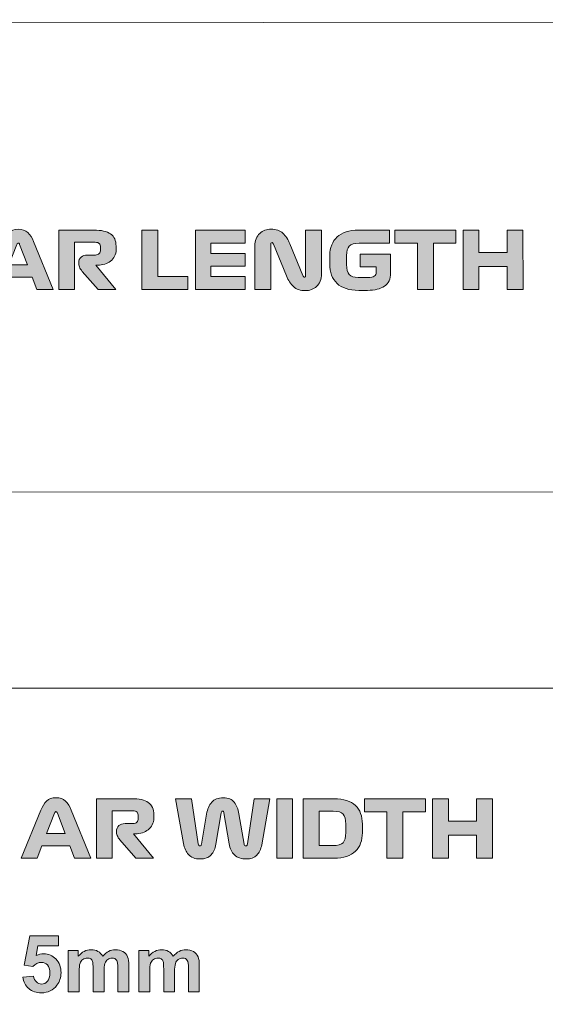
# Model space of a CAD drawing. Header units: millimetres. Extents: x 7 to 595, y -296 to -6.
# Tile 107 of 131: x 520 to 548, y -204 to -152. Entities that reach past the tile are written whole.
import ezdxf

# ---------------------------------------------------------------- set-up
doc = ezdxf.new("R2010")
doc.units = ezdxf.units.MM
doc.header["$MEASUREMENT"] = 0
doc.layers.add('Layer 1', color=7, linetype='Continuous', lineweight=0)

# ---------------------------------------------------------------- blocks, each defined once
blk = doc.blocks.new('Block_51')
at = {"layer": 'Layer 1', "true_color": 0x010101, "transparency": 33554687}
h = blk.add_hatch(color=18, dxfattribs=at)
edge = h.paths.add_edge_path()
edge.add_spline(control_points=[(520.2, -163.711), (520.2, -163.711), (519.782, -164.799), (519.782, -164.799), (519.782, -164.799), (520.764, -164.799), (520.764, -164.799), (520.764, -164.799), (520.353, -163.711), (520.353, -163.711), (520.344, -163.691), (520.335, -163.674), (520.325, -163.658), (520.315, -163.643), (520.299, -163.635), (520.277, -163.635), (520.257, -163.635), (520.241, -163.642), (520.23, -163.656), (520.219, -163.67), (520.209, -163.689), (520.2, -163.711)], knot_values=[0, 0, 0, 0, 1, 1, 1, 2, 2, 2, 3, 3, 3, 4, 4, 4, 5, 5, 5, 6, 6, 6, 7, 7, 7, 7], degree=3, periodic=0)
edge = h.paths.add_edge_path()
edge.add_spline(control_points=[(521.263, -166.12), (521.263, -166.12), (521.014, -165.455), (521.014, -165.455), (521.014, -165.455), (519.528, -165.455), (519.528, -165.455), (519.528, -165.455), (519.274, -166.12), (519.274, -166.12), (519.274, -166.12), (518.419, -166.12), (518.419, -166.12), (518.419, -166.12), (519.472, -163.559), (519.472, -163.559), (519.554, -163.358), (519.655, -163.198), (519.775, -163.076), (519.895, -162.955), (520.061, -162.894), (520.272, -162.894), (520.492, -162.894), (520.665, -162.954), (520.791, -163.074), (520.917, -163.194), (521.019, -163.353), (521.098, -163.55), (521.098, -163.55), (522.144, -166.12), (522.144, -166.12), (522.144, -166.12), (521.263, -166.12), (521.263, -166.12), (521.263, -166.12), (521.263, -166.12), (521.263, -166.12)], knot_values=[0, 0, 0, 0, 1, 1, 1, 2, 2, 2, 3, 3, 3, 4, 4, 4, 5, 5, 5, 6, 6, 6, 7, 7, 7, 8, 8, 8, 9, 9, 9, 10, 10, 10, 11, 11, 11, 12, 12, 12, 12], degree=3, periodic=0)
h = blk.add_hatch(color=18, dxfattribs=at)
edge = h.paths.add_edge_path()
edge.add_spline(control_points=[(532.905, -166.118), (532.905, -166.118), (532.905, -163.79), (532.905, -163.79), (532.905, -163.646), (532.929, -163.518), (532.976, -163.405), (533.024, -163.292), (533.087, -163.198), (533.165, -163.123), (533.242, -163.048), (533.334, -162.991), (533.44, -162.952), (533.546, -162.912), (533.655, -162.892), (533.768, -162.892), (534.039, -162.892), (534.251, -162.965), (534.405, -163.11), (534.559, -163.256), (534.684, -163.447), (534.78, -163.684), (534.78, -163.684), (535.47, -165.369), (535.47, -165.369), (535.479, -165.388), (535.488, -165.407), (535.498, -165.426), (535.507, -165.444), (535.524, -165.453), (535.546, -165.453), (535.575, -165.453), (535.594, -165.446), (535.604, -165.43), (535.613, -165.415), (535.618, -165.393), (535.618, -165.364), (535.618, -165.364), (535.618, -162.943), (535.618, -162.943), (535.618, -162.943), (536.465, -162.943), (536.465, -162.943), (536.465, -162.943), (536.465, -165.275), (536.465, -165.275), (536.465, -165.425), (536.441, -165.556), (536.393, -165.669), (536.345, -165.782), (536.282, -165.876), (536.205, -165.951), (536.127, -166.025), (536.035, -166.081), (535.93, -166.118), (535.824, -166.155), (535.714, -166.173), (535.601, -166.173), (535.33, -166.173), (535.12, -166.102), (534.969, -165.961), (534.818, -165.82), (534.691, -165.627), (534.59, -165.381), (534.59, -165.381), (533.899, -163.697), (533.899, -163.697), (533.891, -163.677), (533.882, -163.658), (533.872, -163.64), (533.862, -163.621), (533.846, -163.612), (533.823, -163.612), (533.795, -163.612), (533.776, -163.62), (533.766, -163.635), (533.756, -163.651), (533.751, -163.673), (533.751, -163.701), (533.751, -163.701), (533.751, -166.118), (533.751, -166.118), (533.751, -166.118), (532.905, -166.118), (532.905, -166.118)], knot_values=[0, 0, 0, 0, 1, 1, 1, 2, 2, 2, 3, 3, 3, 4, 4, 4, 5, 5, 5, 6, 6, 6, 7, 7, 7, 8, 8, 8, 9, 9, 9, 10, 10, 10, 11, 11, 11, 12, 12, 12, 13, 13, 13, 14, 14, 14, 15, 15, 15, 16, 16, 16, 17, 17, 17, 18, 18, 18, 19, 19, 19, 20, 20, 20, 21, 21, 21, 22, 22, 22, 23, 23, 23, 24, 24, 24, 25, 25, 25, 26, 26, 26, 27, 27, 27, 28, 28, 28, 28], degree=3, periodic=0)
h = blk.add_hatch(color=18, dxfattribs=at)
edge = h.paths.add_edge_path()
edge.add_spline(control_points=[(525.488, -166.119), (525.488, -166.119), (524.54, -166.119), (524.54, -166.119), (524.54, -166.119), (523.697, -165.15), (523.697, -165.15), (523.627, -165.068), (523.577, -164.988), (523.549, -164.909), (523.521, -164.83), (523.507, -164.759), (523.507, -164.697), (523.507, -164.559), (523.549, -164.454), (523.634, -164.382), (523.718, -164.31), (523.833, -164.274), (523.977, -164.274), (523.977, -164.274), (524.396, -164.274), (524.396, -164.274), (524.489, -164.274), (524.558, -164.248), (524.603, -164.195), (524.648, -164.143), (524.671, -164.077), (524.671, -163.998), (524.671, -163.998), (524.671, -163.859), (524.671, -163.859), (524.671, -163.774), (524.649, -163.709), (524.605, -163.664), (524.561, -163.619), (524.489, -163.596), (524.387, -163.596), (524.387, -163.596), (523.286, -163.596), (523.286, -163.596), (523.286, -163.596), (523.287, -166.119), (523.287, -166.119), (523.287, -166.119), (522.44, -166.12), (522.44, -166.12), (522.44, -166.12), (522.44, -162.945), (522.44, -162.945), (522.44, -162.945), (524.302, -162.944), (524.302, -162.944), (524.712, -162.944), (525.014, -163.012), (525.208, -163.147), (525.403, -163.283), (525.5, -163.502), (525.5, -163.804), (525.5, -163.804), (525.501, -163.986), (525.501, -163.986), (525.501, -164.118), (525.474, -164.236), (525.42, -164.339), (525.367, -164.442), (525.295, -164.529), (525.206, -164.599), (525.118, -164.67), (525.013, -164.724), (524.893, -164.762), (524.773, -164.801), (524.647, -164.82), (524.514, -164.82), (524.514, -164.82), (524.413, -164.82), (524.413, -164.82), (524.413, -164.82), (525.488, -166.119), (525.488, -166.119)], knot_values=[0, 0, 0, 0, 1, 1, 1, 2, 2, 2, 3, 3, 3, 4, 4, 4, 5, 5, 5, 6, 6, 6, 7, 7, 7, 8, 8, 8, 9, 9, 9, 10, 10, 10, 11, 11, 11, 12, 12, 12, 13, 13, 13, 14, 14, 14, 15, 15, 15, 16, 16, 16, 17, 17, 17, 18, 18, 18, 19, 19, 19, 20, 20, 20, 21, 21, 21, 22, 22, 22, 23, 23, 23, 24, 24, 24, 25, 25, 25, 26, 26, 26, 26], degree=3, periodic=0)
for points in [[(526.877, -166.119), (526.876, -162.944), (527.723, -162.944), (527.723, -165.42), (529.336, -165.42), (529.336, -166.119)], [(529.738, -166.119), (529.738, -162.944), (532.388, -162.943), (532.388, -163.642), (530.564, -163.642), (530.564, -164.192), (532.388, -164.192), (532.388, -164.87), (530.564, -164.87), (530.564, -165.42), (532.388, -165.42), (532.388, -166.118)], [(541.587, -166.117), (541.587, -163.641), (540.38, -163.641), (540.38, -162.942), (543.64, -162.942), (543.64, -163.64), (542.434, -163.641), (542.434, -166.117)], [(544.021, -166.117), (544.021, -162.942), (544.868, -162.942), (544.868, -164.144), (546.371, -164.144), (546.371, -162.942), (547.217, -162.941), (547.218, -166.116), (546.371, -166.117), (546.371, -164.885), (544.868, -164.885), (544.868, -166.117)]]:
    blk.add_hatch(color=18, dxfattribs=at).paths.add_polyline_path(points)
h = blk.add_hatch(color=18, dxfattribs=at)
edge = h.paths.add_edge_path()
edge.add_spline(control_points=[(540.088, -162.942), (540.088, -162.942), (540.088, -163.641), (540.088, -163.641), (540.088, -163.641), (538.48, -163.641), (538.48, -163.641), (538.217, -163.641), (538.038, -163.693), (537.942, -163.796), (537.846, -163.899), (537.798, -164.069), (537.798, -164.306), (537.798, -164.306), (537.798, -164.784), (537.798, -164.784), (537.798, -165.035), (537.846, -165.213), (537.94, -165.318), (538.035, -165.422), (538.196, -165.474), (538.425, -165.474), (538.425, -165.474), (538.941, -165.474), (538.941, -165.474), (539.1, -165.474), (539.213, -165.451), (539.282, -165.404), (539.351, -165.358), (539.386, -165.283), (539.386, -165.182), (539.386, -165.182), (539.386, -164.902), (539.386, -164.902), (539.386, -164.902), (538.531, -164.903), (538.531, -164.903), (538.531, -164.903), (538.531, -164.234), (538.531, -164.234), (538.531, -164.234), (540.148, -164.234), (540.148, -164.234), (540.148, -164.234), (540.148, -165.237), (540.148, -165.237), (540.148, -165.553), (540.041, -165.786), (539.828, -165.935), (539.615, -166.085), (539.31, -166.16), (538.912, -166.16), (538.912, -166.16), (538.45, -166.16), (538.45, -166.16), (537.934, -166.16), (537.548, -166.036), (537.293, -165.788), (537.037, -165.539), (536.909, -165.193), (536.909, -164.75), (536.909, -164.75), (536.909, -164.297), (536.909, -164.297), (536.909, -164.091), (536.942, -163.904), (537.007, -163.737), (537.071, -163.569), (537.167, -163.426), (537.294, -163.309), (537.421, -163.192), (537.581, -163.101), (537.773, -163.038), (537.965, -162.974), (538.186, -162.943), (538.437, -162.943), (538.437, -162.943), (540.088, -162.942), (540.088, -162.942)], knot_values=[0, 0, 0, 0, 1, 1, 1, 2, 2, 2, 3, 3, 3, 4, 4, 4, 5, 5, 5, 6, 6, 6, 7, 7, 7, 8, 8, 8, 9, 9, 9, 10, 10, 10, 11, 11, 11, 12, 12, 12, 13, 13, 13, 14, 14, 14, 15, 15, 15, 16, 16, 16, 17, 17, 17, 18, 18, 18, 19, 19, 19, 20, 20, 20, 21, 21, 21, 22, 22, 22, 23, 23, 23, 24, 24, 24, 25, 25, 25, 26, 26, 26, 26], degree=3, periodic=0)
at = {"layer": 'Layer 1'}
for points in [[(526.877, -166.119), (526.876, -162.944), (527.723, -162.944), (527.723, -165.42), (529.336, -165.42), (529.336, -166.119)], [(529.738, -166.119), (529.738, -162.944), (532.388, -162.943), (532.388, -163.642), (530.564, -163.642), (530.564, -164.192), (532.388, -164.192), (532.388, -164.87), (530.564, -164.87), (530.564, -165.42), (532.388, -165.42), (532.388, -166.118)], [(541.587, -166.117), (541.587, -163.641), (540.38, -163.641), (540.38, -162.942), (543.64, -162.942), (543.64, -163.64), (542.434, -163.641), (542.434, -166.117)], [(544.021, -166.117), (544.021, -162.942), (544.868, -162.942), (544.868, -164.144), (546.371, -164.144), (546.371, -162.942), (547.217, -162.941), (547.218, -166.116), (546.371, -166.117), (546.371, -164.885), (544.868, -164.885), (544.868, -166.117)]]:
    blk.add_lwpolyline(points, close=True, dxfattribs=at)
at = {"layer": 'Layer 1', "color": 240, "lineweight": 0, "true_color": 0xed2224}
for points in [[(409.736, -151.711), (409.736, -151.711), (579.745, -151.911), (579.745, -151.911)], [(579.749, -176.911), (579.749, -176.911), (369.749, -176.938), (369.749, -176.938)]]:
    blk.add_open_spline(points, degree=3, dxfattribs=at)
at = {"layer": 'Layer 1'}
for points, knots in [([(521.263, -166.12), (521.263, -166.12), (521.014, -165.455), (521.014, -165.455), (521.014, -165.455), (519.528, -165.455), (519.528, -165.455), (519.528, -165.455), (519.274, -166.12), (519.274, -166.12), (519.274, -166.12), (518.419, -166.12), (518.419, -166.12), (518.419, -166.12), (519.472, -163.559), (519.472, -163.559), (519.554, -163.358), (519.655, -163.198), (519.775, -163.076), (519.895, -162.955), (520.061, -162.894), (520.272, -162.894), (520.492, -162.894), (520.665, -162.954), (520.791, -163.074), (520.917, -163.194), (521.019, -163.353), (521.098, -163.55), (521.098, -163.55), (522.144, -166.12), (522.144, -166.12), (522.144, -166.12), (521.263, -166.12), (521.263, -166.12), (521.263, -166.12), (521.263, -166.12), (521.263, -166.12)], [0, 0, 0, 0, 1, 1, 1, 2, 2, 2, 3, 3, 3, 4, 4, 4, 5, 5, 5, 6, 6, 6, 7, 7, 7, 8, 8, 8, 9, 9, 9, 10, 10, 10, 11, 11, 11, 12, 12, 12, 12]), ([(532.905, -166.118), (532.905, -166.118), (532.905, -163.79), (532.905, -163.79), (532.905, -163.646), (532.929, -163.518), (532.976, -163.405), (533.024, -163.292), (533.087, -163.198), (533.165, -163.123), (533.242, -163.048), (533.334, -162.991), (533.44, -162.952), (533.546, -162.912), (533.655, -162.892), (533.768, -162.892), (534.039, -162.892), (534.251, -162.965), (534.405, -163.11), (534.559, -163.256), (534.684, -163.447), (534.78, -163.684), (534.78, -163.684), (535.47, -165.369), (535.47, -165.369), (535.479, -165.388), (535.488, -165.407), (535.498, -165.426), (535.507, -165.444), (535.524, -165.453), (535.546, -165.453), (535.575, -165.453), (535.594, -165.446), (535.604, -165.43), (535.613, -165.415), (535.618, -165.393), (535.618, -165.364), (535.618, -165.364), (535.618, -162.943), (535.618, -162.943), (535.618, -162.943), (536.465, -162.943), (536.465, -162.943), (536.465, -162.943), (536.465, -165.275), (536.465, -165.275), (536.465, -165.425), (536.441, -165.556), (536.393, -165.669), (536.345, -165.782), (536.282, -165.876), (536.205, -165.951), (536.127, -166.025), (536.035, -166.081), (535.93, -166.118), (535.824, -166.155), (535.714, -166.173), (535.601, -166.173), (535.33, -166.173), (535.12, -166.102), (534.969, -165.961), (534.818, -165.82), (534.691, -165.627), (534.59, -165.381), (534.59, -165.381), (533.899, -163.697), (533.899, -163.697), (533.891, -163.677), (533.882, -163.658), (533.872, -163.64), (533.862, -163.621), (533.846, -163.612), (533.823, -163.612), (533.795, -163.612), (533.776, -163.62), (533.766, -163.635), (533.756, -163.651), (533.751, -163.673), (533.751, -163.701), (533.751, -163.701), (533.751, -166.118), (533.751, -166.118), (533.751, -166.118), (532.905, -166.118), (532.905, -166.118)], [0, 0, 0, 0, 1, 1, 1, 2, 2, 2, 3, 3, 3, 4, 4, 4, 5, 5, 5, 6, 6, 6, 7, 7, 7, 8, 8, 8, 9, 9, 9, 10, 10, 10, 11, 11, 11, 12, 12, 12, 13, 13, 13, 14, 14, 14, 15, 15, 15, 16, 16, 16, 17, 17, 17, 18, 18, 18, 19, 19, 19, 20, 20, 20, 21, 21, 21, 22, 22, 22, 23, 23, 23, 24, 24, 24, 25, 25, 25, 26, 26, 26, 27, 27, 27, 28, 28, 28, 28]), ([(525.488, -166.119), (525.488, -166.119), (524.54, -166.119), (524.54, -166.119), (524.54, -166.119), (523.697, -165.15), (523.697, -165.15), (523.627, -165.068), (523.577, -164.988), (523.549, -164.909), (523.521, -164.83), (523.507, -164.759), (523.507, -164.697), (523.507, -164.559), (523.549, -164.454), (523.634, -164.382), (523.718, -164.31), (523.833, -164.274), (523.977, -164.274), (523.977, -164.274), (524.396, -164.274), (524.396, -164.274), (524.489, -164.274), (524.558, -164.248), (524.603, -164.195), (524.648, -164.143), (524.671, -164.077), (524.671, -163.998), (524.671, -163.998), (524.671, -163.859), (524.671, -163.859), (524.671, -163.774), (524.649, -163.709), (524.605, -163.664), (524.561, -163.619), (524.489, -163.596), (524.387, -163.596), (524.387, -163.596), (523.286, -163.596), (523.286, -163.596), (523.286, -163.596), (523.287, -166.119), (523.287, -166.119), (523.287, -166.119), (522.44, -166.12), (522.44, -166.12), (522.44, -166.12), (522.44, -162.945), (522.44, -162.945), (522.44, -162.945), (524.302, -162.944), (524.302, -162.944), (524.712, -162.944), (525.014, -163.012), (525.208, -163.147), (525.403, -163.283), (525.5, -163.502), (525.5, -163.804), (525.5, -163.804), (525.501, -163.986), (525.501, -163.986), (525.501, -164.118), (525.474, -164.236), (525.42, -164.339), (525.367, -164.442), (525.295, -164.529), (525.206, -164.599), (525.118, -164.67), (525.013, -164.724), (524.893, -164.762), (524.773, -164.801), (524.647, -164.82), (524.514, -164.82), (524.514, -164.82), (524.413, -164.82), (524.413, -164.82), (524.413, -164.82), (525.488, -166.119), (525.488, -166.119)], [0, 0, 0, 0, 1, 1, 1, 2, 2, 2, 3, 3, 3, 4, 4, 4, 5, 5, 5, 6, 6, 6, 7, 7, 7, 8, 8, 8, 9, 9, 9, 10, 10, 10, 11, 11, 11, 12, 12, 12, 13, 13, 13, 14, 14, 14, 15, 15, 15, 16, 16, 16, 17, 17, 17, 18, 18, 18, 19, 19, 19, 20, 20, 20, 21, 21, 21, 22, 22, 22, 23, 23, 23, 24, 24, 24, 25, 25, 25, 26, 26, 26, 26]), ([(540.088, -162.942), (540.088, -162.942), (540.088, -163.641), (540.088, -163.641), (540.088, -163.641), (538.48, -163.641), (538.48, -163.641), (538.217, -163.641), (538.038, -163.693), (537.942, -163.796), (537.846, -163.899), (537.798, -164.069), (537.798, -164.306), (537.798, -164.306), (537.798, -164.784), (537.798, -164.784), (537.798, -165.035), (537.846, -165.213), (537.94, -165.318), (538.035, -165.422), (538.196, -165.474), (538.425, -165.474), (538.425, -165.474), (538.941, -165.474), (538.941, -165.474), (539.1, -165.474), (539.213, -165.451), (539.282, -165.404), (539.351, -165.358), (539.386, -165.283), (539.386, -165.182), (539.386, -165.182), (539.386, -164.902), (539.386, -164.902), (539.386, -164.902), (538.531, -164.903), (538.531, -164.903), (538.531, -164.903), (538.531, -164.234), (538.531, -164.234), (538.531, -164.234), (540.148, -164.234), (540.148, -164.234), (540.148, -164.234), (540.148, -165.237), (540.148, -165.237), (540.148, -165.553), (540.041, -165.786), (539.828, -165.935), (539.615, -166.085), (539.31, -166.16), (538.912, -166.16), (538.912, -166.16), (538.45, -166.16), (538.45, -166.16), (537.934, -166.16), (537.548, -166.036), (537.293, -165.788), (537.037, -165.539), (536.909, -165.193), (536.909, -164.75), (536.909, -164.75), (536.909, -164.297), (536.909, -164.297), (536.909, -164.091), (536.942, -163.904), (537.007, -163.737), (537.071, -163.569), (537.167, -163.426), (537.294, -163.309), (537.421, -163.192), (537.581, -163.101), (537.773, -163.038), (537.965, -162.974), (538.186, -162.943), (538.437, -162.943), (538.437, -162.943), (540.088, -162.942), (540.088, -162.942)], [0, 0, 0, 0, 1, 1, 1, 2, 2, 2, 3, 3, 3, 4, 4, 4, 5, 5, 5, 6, 6, 6, 7, 7, 7, 8, 8, 8, 9, 9, 9, 10, 10, 10, 11, 11, 11, 12, 12, 12, 13, 13, 13, 14, 14, 14, 15, 15, 15, 16, 16, 16, 17, 17, 17, 18, 18, 18, 19, 19, 19, 20, 20, 20, 21, 21, 21, 22, 22, 22, 23, 23, 23, 24, 24, 24, 25, 25, 25, 26, 26, 26, 26]), ([(520.2, -163.711), (520.2, -163.711), (519.782, -164.799), (519.782, -164.799), (519.782, -164.799), (520.764, -164.799), (520.764, -164.799), (520.764, -164.799), (520.353, -163.711), (520.353, -163.711), (520.344, -163.691), (520.335, -163.674), (520.325, -163.658), (520.315, -163.643), (520.299, -163.635), (520.277, -163.635), (520.257, -163.635), (520.241, -163.642), (520.23, -163.656), (520.219, -163.67), (520.209, -163.689), (520.2, -163.711)], [0, 0, 0, 0, 1, 1, 1, 2, 2, 2, 3, 3, 3, 4, 4, 4, 5, 5, 5, 6, 6, 6, 7, 7, 7, 7])]:
    blk.add_open_spline(points, degree=3, knots=knots, dxfattribs=at)
blk = doc.blocks.new('Block_54')
at = {"layer": 'Layer 1', "color": 240, "lineweight": 0, "true_color": 0xed2224}
blk.add_open_spline([(466.685, -272.392), (466.685, -272.392), (446.685, -272.392), (446.685, -272.392), (446.685, -272.392), (446.685, -197.392), (446.685, -197.392), (446.685, -191.892), (451.185, -187.392), (456.685, -187.392), (456.685, -187.392), (561.685, -187.392), (561.685, -187.392), (567.185, -187.392), (571.685, -191.892), (571.685, -197.392), (571.685, -197.392), (571.685, -272.392), (571.685, -272.392), (571.685, -272.392), (551.685, -272.392), (551.685, -272.392)], degree=3, knots=[0, 0, 0, 0, 1, 1, 1, 2, 2, 2, 3, 3, 3, 4, 4, 4, 5, 5, 5, 6, 6, 6, 7, 7, 7, 7], dxfattribs=at)
blk = doc.blocks.new('Block_53')
at = {"layer": 'Layer 1', "true_color": 0x010101, "transparency": 33554687}
h = blk.add_hatch(color=18, dxfattribs=at)
edge = h.paths.add_edge_path()
edge.add_spline(control_points=[(522.212, -194.061), (522.212, -194.061), (521.793, -195.149), (521.793, -195.149), (521.793, -195.149), (522.775, -195.149), (522.775, -195.149), (522.775, -195.149), (522.365, -194.061), (522.365, -194.061), (522.356, -194.041), (522.347, -194.024), (522.337, -194.008), (522.327, -193.993), (522.311, -193.985), (522.289, -193.985), (522.269, -193.985), (522.253, -193.992), (522.242, -194.006), (522.231, -194.02), (522.221, -194.038), (522.212, -194.061)], knot_values=[0, 0, 0, 0, 1, 1, 1, 2, 2, 2, 3, 3, 3, 4, 4, 4, 5, 5, 5, 6, 6, 6, 7, 7, 7, 7], degree=3, periodic=0)
edge = h.paths.add_edge_path()
edge.add_spline(control_points=[(523.275, -196.47), (523.275, -196.47), (523.025, -195.805), (523.025, -195.805), (523.025, -195.805), (521.539, -195.805), (521.539, -195.805), (521.539, -195.805), (521.285, -196.47), (521.285, -196.47), (521.285, -196.47), (520.43, -196.47), (520.43, -196.47), (520.43, -196.47), (521.484, -193.909), (521.484, -193.909), (521.566, -193.708), (521.667, -193.547), (521.787, -193.426), (521.907, -193.305), (522.073, -193.244), (522.284, -193.244), (522.505, -193.244), (522.677, -193.304), (522.803, -193.424), (522.929, -193.544), (523.031, -193.703), (523.11, -193.9), (523.11, -193.9), (524.156, -196.47), (524.156, -196.47), (524.156, -196.47), (523.275, -196.47), (523.275, -196.47), (523.275, -196.47), (523.275, -196.47), (523.275, -196.47)], knot_values=[0, 0, 0, 0, 1, 1, 1, 2, 2, 2, 3, 3, 3, 4, 4, 4, 5, 5, 5, 6, 6, 6, 7, 7, 7, 8, 8, 8, 9, 9, 9, 10, 10, 10, 11, 11, 11, 12, 12, 12, 12], degree=3, periodic=0)
h = blk.add_hatch(color=18, dxfattribs=at)
edge = h.paths.add_edge_path()
edge.add_spline(control_points=[(527.5, -196.47), (527.5, -196.47), (526.552, -196.47), (526.552, -196.47), (526.552, -196.47), (525.709, -195.5), (525.709, -195.5), (525.639, -195.418), (525.589, -195.338), (525.561, -195.259), (525.533, -195.18), (525.519, -195.109), (525.519, -195.047), (525.519, -194.909), (525.561, -194.804), (525.646, -194.732), (525.73, -194.66), (525.845, -194.624), (525.989, -194.624), (525.989, -194.624), (526.408, -194.624), (526.408, -194.624), (526.501, -194.624), (526.57, -194.598), (526.615, -194.546), (526.66, -194.494), (526.683, -194.428), (526.683, -194.349), (526.683, -194.349), (526.683, -194.209), (526.683, -194.209), (526.683, -194.125), (526.661, -194.06), (526.617, -194.014), (526.573, -193.969), (526.501, -193.947), (526.399, -193.947), (526.399, -193.947), (525.298, -193.947), (525.298, -193.947), (525.298, -193.947), (525.298, -196.47), (525.298, -196.47), (525.298, -196.47), (524.452, -196.47), (524.452, -196.47), (524.452, -196.47), (524.452, -193.295), (524.452, -193.295), (524.452, -193.295), (526.314, -193.295), (526.314, -193.295), (526.724, -193.295), (527.026, -193.363), (527.22, -193.498), (527.415, -193.633), (527.512, -193.852), (527.512, -194.154), (527.512, -194.154), (527.512, -194.336), (527.512, -194.336), (527.512, -194.469), (527.486, -194.587), (527.432, -194.69), (527.378, -194.793), (527.307, -194.879), (527.218, -194.95), (527.129, -195.021), (527.025, -195.075), (526.905, -195.113), (526.785, -195.151), (526.659, -195.17), (526.526, -195.17), (526.526, -195.17), (526.425, -195.17), (526.425, -195.17), (526.425, -195.17), (527.5, -196.47), (527.5, -196.47)], knot_values=[0, 0, 0, 0, 1, 1, 1, 2, 2, 2, 3, 3, 3, 4, 4, 4, 5, 5, 5, 6, 6, 6, 7, 7, 7, 8, 8, 8, 9, 9, 9, 10, 10, 10, 11, 11, 11, 12, 12, 12, 13, 13, 13, 14, 14, 14, 15, 15, 15, 16, 16, 16, 17, 17, 17, 18, 18, 18, 19, 19, 19, 20, 20, 20, 21, 21, 21, 22, 22, 22, 23, 23, 23, 24, 24, 24, 25, 25, 25, 26, 26, 26, 26], degree=3, periodic=0)
h = blk.add_hatch(color=18, dxfattribs=at)
edge = h.paths.add_edge_path()
edge.add_spline(control_points=[(529.523, -193.295), (529.523, -193.295), (529.887, -195.712), (529.887, -195.712), (529.89, -195.74), (529.899, -195.764), (529.913, -195.784), (529.927, -195.804), (529.948, -195.814), (529.976, -195.814), (530.002, -195.814), (530.021, -195.804), (530.033, -195.786), (530.046, -195.768), (530.054, -195.746), (530.057, -195.72), (530.057, -195.72), (530.328, -194.116), (530.328, -194.116), (530.373, -193.854), (530.465, -193.643), (530.605, -193.483), (530.745, -193.324), (530.949, -193.244), (531.217, -193.244), (531.488, -193.244), (531.684, -193.324), (531.807, -193.485), (531.93, -193.646), (532.014, -193.855), (532.059, -194.112), (532.059, -194.112), (532.33, -195.716), (532.33, -195.716), (532.336, -195.747), (532.346, -195.771), (532.36, -195.788), (532.374, -195.805), (532.392, -195.814), (532.415, -195.814), (532.451, -195.814), (532.476, -195.804), (532.489, -195.784), (532.501, -195.764), (532.509, -195.739), (532.512, -195.708), (532.512, -195.708), (532.868, -193.295), (532.868, -193.295), (532.868, -193.295), (533.714, -193.295), (533.714, -193.295), (533.714, -193.295), (533.274, -195.75), (533.274, -195.75), (533.229, -195.998), (533.141, -196.188), (533.009, -196.317), (532.878, -196.447), (532.691, -196.512), (532.449, -196.512), (532.178, -196.512), (531.967, -196.44), (531.818, -196.296), (531.668, -196.152), (531.574, -195.958), (531.534, -195.712), (531.534, -195.712), (531.259, -194.044), (531.259, -194.044), (531.256, -194.019), (531.249, -193.999), (531.238, -193.985), (531.227, -193.971), (531.21, -193.964), (531.187, -193.964), (531.164, -193.964), (531.147, -193.971), (531.136, -193.985), (531.125, -193.999), (531.118, -194.019), (531.115, -194.044), (531.115, -194.044), (530.831, -195.72), (530.831, -195.72), (530.789, -195.966), (530.701, -196.159), (530.567, -196.3), (530.433, -196.442), (530.237, -196.512), (529.981, -196.512), (529.71, -196.512), (529.506, -196.435), (529.369, -196.281), (529.232, -196.128), (529.142, -195.932), (529.1, -195.695), (529.1, -195.695), (528.677, -193.295), (528.677, -193.295), (528.677, -193.295), (529.523, -193.295), (529.523, -193.295)], knot_values=[0, 0, 0, 0, 1, 1, 1, 2, 2, 2, 3, 3, 3, 4, 4, 4, 5, 5, 5, 6, 6, 6, 7, 7, 7, 8, 8, 8, 9, 9, 9, 10, 10, 10, 11, 11, 11, 12, 12, 12, 13, 13, 13, 14, 14, 14, 15, 15, 15, 16, 16, 16, 17, 17, 17, 18, 18, 18, 19, 19, 19, 20, 20, 20, 21, 21, 21, 22, 22, 22, 23, 23, 23, 24, 24, 24, 25, 25, 25, 26, 26, 26, 27, 27, 27, 28, 28, 28, 29, 29, 29, 30, 30, 30, 31, 31, 31, 32, 32, 32, 33, 33, 33, 34, 34, 34, 34], degree=3, periodic=0)
for points in [[(534.074, -196.47), (534.074, -193.295), (534.921, -193.295), (534.921, -196.47)], [(539.958, -196.47), (539.958, -193.993), (538.752, -193.993), (538.752, -193.295), (542.012, -193.295), (542.012, -193.993), (540.805, -193.993), (540.805, -196.47)], [(542.393, -196.47), (542.393, -193.295), (543.239, -193.295), (543.239, -194.497), (544.742, -194.497), (544.742, -193.295), (545.589, -193.295), (545.589, -196.47), (544.742, -196.47), (544.742, -195.238), (543.239, -195.238), (543.239, -196.47)]]:
    blk.add_hatch(color=18, dxfattribs=at).paths.add_polyline_path(points)
h = blk.add_hatch(color=18, dxfattribs=at)
edge = h.paths.add_edge_path()
edge.add_spline(control_points=[(537.084, -193.964), (537.084, -193.964), (536.339, -193.964), (536.339, -193.964), (536.339, -193.964), (536.339, -195.801), (536.339, -195.801), (536.339, -195.801), (537.063, -195.801), (537.063, -195.801), (537.342, -195.801), (537.528, -195.749), (537.619, -195.644), (537.711, -195.54), (537.757, -195.361), (537.757, -195.107), (537.757, -195.107), (537.757, -194.654), (537.757, -194.654), (537.757, -194.4), (537.712, -194.221), (537.622, -194.118), (537.531, -194.015), (537.352, -193.964), (537.084, -193.964)], knot_values=[0, 0, 0, 0, 1, 1, 1, 2, 2, 2, 3, 3, 3, 4, 4, 4, 5, 5, 5, 6, 6, 6, 7, 7, 7, 8, 8, 8, 8], degree=3, periodic=0)
edge = h.paths.add_edge_path()
edge.add_spline(control_points=[(537.139, -193.295), (537.39, -193.295), (537.611, -193.327), (537.801, -193.39), (537.992, -193.454), (538.149, -193.544), (538.273, -193.661), (538.398, -193.778), (538.491, -193.921), (538.553, -194.089), (538.615, -194.256), (538.646, -194.443), (538.646, -194.649), (538.646, -194.649), (538.646, -195.115), (538.646, -195.115), (538.646, -195.321), (538.615, -195.508), (538.553, -195.676), (538.491, -195.844), (538.398, -195.986), (538.273, -196.104), (538.149, -196.221), (537.992, -196.311), (537.801, -196.375), (537.611, -196.438), (537.39, -196.47), (537.139, -196.47), (537.139, -196.47), (535.492, -196.47), (535.492, -196.47), (535.492, -196.47), (535.492, -193.295), (535.492, -193.295), (535.492, -193.295), (537.139, -193.295), (537.139, -193.295), (537.139, -193.295), (537.139, -193.295), (537.139, -193.295)], knot_values=[0, 0, 0, 0, 1, 1, 1, 2, 2, 2, 3, 3, 3, 4, 4, 4, 5, 5, 5, 6, 6, 6, 7, 7, 7, 8, 8, 8, 9, 9, 9, 10, 10, 10, 11, 11, 11, 12, 12, 12, 13, 13, 13, 13], degree=3, periodic=0)
h = blk.add_hatch(color=18, dxfattribs=at)
edge = h.paths.add_edge_path()
edge.add_spline(control_points=[(520.52, -202.824), (520.52, -202.824), (521.1, -202.764), (521.1, -202.764), (521.117, -202.895), (521.166, -203), (521.247, -203.077), (521.329, -203.154), (521.423, -203.192), (521.529, -203.192), (521.651, -203.192), (521.754, -203.142), (521.837, -203.043), (521.921, -202.943), (521.964, -202.794), (521.964, -202.594), (521.964, -202.406), (521.922, -202.266), (521.838, -202.172), (521.755, -202.078), (521.646, -202.032), (521.512, -202.032), (521.345, -202.032), (521.195, -202.105), (521.062, -202.252), (521.062, -202.252), (520.592, -202.184), (520.592, -202.184), (520.592, -202.184), (520.889, -200.609), (520.889, -200.609), (520.889, -200.609), (522.425, -200.609), (522.425, -200.609), (522.425, -200.609), (522.425, -201.151), (522.425, -201.151), (522.425, -201.151), (521.329, -201.151), (521.329, -201.151), (521.329, -201.151), (521.238, -201.667), (521.238, -201.667), (521.367, -201.603), (521.5, -201.57), (521.635, -201.57), (521.893, -201.57), (522.112, -201.664), (522.291, -201.853), (522.471, -202.04), (522.561, -202.284), (522.561, -202.585), (522.561, -202.835), (522.488, -203.058), (522.343, -203.255), (522.146, -203.523), (521.872, -203.657), (521.522, -203.657), (521.242, -203.657), (521.013, -203.582), (520.837, -203.432), (520.66, -203.281), (520.555, -203.079), (520.52, -202.824)], knot_values=[0, 0, 0, 0, 1, 1, 1, 2, 2, 2, 3, 3, 3, 4, 4, 4, 5, 5, 5, 6, 6, 6, 7, 7, 7, 8, 8, 8, 9, 9, 9, 10, 10, 10, 11, 11, 11, 12, 12, 12, 13, 13, 13, 14, 14, 14, 15, 15, 15, 16, 16, 16, 17, 17, 17, 18, 18, 18, 19, 19, 19, 20, 20, 20, 21, 21, 21, 21], degree=3, periodic=0)
h = blk.add_hatch(color=18, dxfattribs=at)
edge = h.paths.add_edge_path()
edge.add_spline(control_points=[(522.951, -201.405), (522.951, -201.405), (523.484, -201.405), (523.484, -201.405), (523.484, -201.405), (523.484, -201.705), (523.484, -201.705), (523.675, -201.474), (523.903, -201.359), (524.168, -201.359), (524.308, -201.359), (524.43, -201.388), (524.533, -201.445), (524.637, -201.503), (524.722, -201.591), (524.787, -201.708), (524.884, -201.591), (524.988, -201.503), (525.1, -201.445), (525.211, -201.388), (525.331, -201.359), (525.458, -201.359), (525.618, -201.359), (525.755, -201.391), (525.867, -201.457), (525.978, -201.522), (526.062, -201.618), (526.117, -201.745), (526.157, -201.838), (526.177, -201.99), (526.177, -202.2), (526.177, -202.2), (526.177, -203.602), (526.177, -203.602), (526.177, -203.602), (525.597, -203.602), (525.597, -203.602), (525.597, -203.602), (525.597, -202.348), (525.597, -202.348), (525.597, -202.13), (525.577, -201.99), (525.537, -201.927), (525.483, -201.845), (525.4, -201.803), (525.288, -201.803), (525.207, -201.803), (525.13, -201.828), (525.058, -201.877), (524.987, -201.927), (524.935, -202), (524.903, -202.095), (524.871, -202.191), (524.856, -202.342), (524.856, -202.549), (524.856, -202.549), (524.856, -203.602), (524.856, -203.602), (524.856, -203.602), (524.276, -203.602), (524.276, -203.602), (524.276, -203.602), (524.276, -202.4), (524.276, -202.4), (524.276, -202.187), (524.265, -202.049), (524.245, -201.987), (524.224, -201.925), (524.193, -201.879), (524.149, -201.848), (524.106, -201.818), (524.047, -201.803), (523.972, -201.803), (523.883, -201.803), (523.802, -201.827), (523.731, -201.875), (523.659, -201.924), (523.608, -201.993), (523.577, -202.084), (523.546, -202.175), (523.531, -202.326), (523.531, -202.536), (523.531, -202.536), (523.531, -203.602), (523.531, -203.602), (523.531, -203.602), (522.951, -203.602), (522.951, -203.602), (522.951, -203.602), (522.951, -201.405), (522.951, -201.405)], knot_values=[0, 0, 0, 0, 1, 1, 1, 2, 2, 2, 3, 3, 3, 4, 4, 4, 5, 5, 5, 6, 6, 6, 7, 7, 7, 8, 8, 8, 9, 9, 9, 10, 10, 10, 11, 11, 11, 12, 12, 12, 13, 13, 13, 14, 14, 14, 15, 15, 15, 16, 16, 16, 17, 17, 17, 18, 18, 18, 19, 19, 19, 20, 20, 20, 21, 21, 21, 22, 22, 22, 23, 23, 23, 24, 24, 24, 25, 25, 25, 26, 26, 26, 27, 27, 27, 28, 28, 28, 29, 29, 29, 30, 30, 30, 30], degree=3, periodic=0)
h = blk.add_hatch(color=18, dxfattribs=at)
edge = h.paths.add_edge_path()
edge.add_spline(control_points=[(526.715, -201.405), (526.715, -201.405), (527.248, -201.405), (527.248, -201.405), (527.248, -201.405), (527.248, -201.705), (527.248, -201.705), (527.44, -201.474), (527.667, -201.359), (527.932, -201.359), (528.072, -201.359), (528.194, -201.388), (528.297, -201.445), (528.401, -201.503), (528.486, -201.591), (528.551, -201.708), (528.648, -201.591), (528.753, -201.503), (528.864, -201.445), (528.975, -201.388), (529.095, -201.359), (529.222, -201.359), (529.383, -201.359), (529.519, -201.391), (529.631, -201.457), (529.742, -201.522), (529.826, -201.618), (529.881, -201.745), (529.921, -201.838), (529.941, -201.99), (529.941, -202.2), (529.941, -202.2), (529.941, -203.602), (529.941, -203.602), (529.941, -203.602), (529.361, -203.602), (529.361, -203.602), (529.361, -203.602), (529.361, -202.348), (529.361, -202.348), (529.361, -202.13), (529.341, -201.99), (529.301, -201.927), (529.247, -201.845), (529.164, -201.803), (529.052, -201.803), (528.971, -201.803), (528.894, -201.828), (528.822, -201.877), (528.751, -201.927), (528.699, -202), (528.667, -202.095), (528.635, -202.191), (528.62, -202.342), (528.62, -202.549), (528.62, -202.549), (528.62, -203.602), (528.62, -203.602), (528.62, -203.602), (528.04, -203.602), (528.04, -203.602), (528.04, -203.602), (528.04, -202.4), (528.04, -202.4), (528.04, -202.187), (528.029, -202.049), (528.009, -201.987), (527.988, -201.925), (527.957, -201.879), (527.913, -201.848), (527.87, -201.818), (527.811, -201.803), (527.737, -201.803), (527.647, -201.803), (527.567, -201.827), (527.495, -201.875), (527.423, -201.924), (527.372, -201.993), (527.341, -202.084), (527.31, -202.175), (527.295, -202.326), (527.295, -202.536), (527.295, -202.536), (527.295, -203.602), (527.295, -203.602), (527.295, -203.602), (526.715, -203.602), (526.715, -203.602), (526.715, -203.602), (526.715, -201.405), (526.715, -201.405)], knot_values=[0, 0, 0, 0, 1, 1, 1, 2, 2, 2, 3, 3, 3, 4, 4, 4, 5, 5, 5, 6, 6, 6, 7, 7, 7, 8, 8, 8, 9, 9, 9, 10, 10, 10, 11, 11, 11, 12, 12, 12, 13, 13, 13, 14, 14, 14, 15, 15, 15, 16, 16, 16, 17, 17, 17, 18, 18, 18, 19, 19, 19, 20, 20, 20, 21, 21, 21, 22, 22, 22, 23, 23, 23, 24, 24, 24, 25, 25, 25, 26, 26, 26, 27, 27, 27, 28, 28, 28, 29, 29, 29, 30, 30, 30, 30], degree=3, periodic=0)
at = {"layer": 'Layer 1'}
for points in [[(534.074, -196.47), (534.074, -193.295), (534.921, -193.295), (534.921, -196.47)], [(539.958, -196.47), (539.958, -193.993), (538.752, -193.993), (538.752, -193.295), (542.012, -193.295), (542.012, -193.993), (540.805, -193.993), (540.805, -196.47)], [(542.393, -196.47), (542.393, -193.295), (543.239, -193.295), (543.239, -194.497), (544.742, -194.497), (544.742, -193.295), (545.589, -193.295), (545.589, -196.47), (544.742, -196.47), (544.742, -195.238), (543.239, -195.238), (543.239, -196.47)]]:
    blk.add_lwpolyline(points, close=True, dxfattribs=at)
for points, knots in [([(523.275, -196.47), (523.275, -196.47), (523.025, -195.805), (523.025, -195.805), (523.025, -195.805), (521.539, -195.805), (521.539, -195.805), (521.539, -195.805), (521.285, -196.47), (521.285, -196.47), (521.285, -196.47), (520.43, -196.47), (520.43, -196.47), (520.43, -196.47), (521.484, -193.909), (521.484, -193.909), (521.566, -193.708), (521.667, -193.547), (521.787, -193.426), (521.907, -193.305), (522.073, -193.244), (522.284, -193.244), (522.505, -193.244), (522.677, -193.304), (522.803, -193.424), (522.929, -193.544), (523.031, -193.703), (523.11, -193.9), (523.11, -193.9), (524.156, -196.47), (524.156, -196.47), (524.156, -196.47), (523.275, -196.47), (523.275, -196.47), (523.275, -196.47), (523.275, -196.47), (523.275, -196.47)], [0, 0, 0, 0, 1, 1, 1, 2, 2, 2, 3, 3, 3, 4, 4, 4, 5, 5, 5, 6, 6, 6, 7, 7, 7, 8, 8, 8, 9, 9, 9, 10, 10, 10, 11, 11, 11, 12, 12, 12, 12]), ([(527.5, -196.47), (527.5, -196.47), (526.552, -196.47), (526.552, -196.47), (526.552, -196.47), (525.709, -195.5), (525.709, -195.5), (525.639, -195.418), (525.589, -195.338), (525.561, -195.259), (525.533, -195.18), (525.519, -195.109), (525.519, -195.047), (525.519, -194.909), (525.561, -194.804), (525.646, -194.732), (525.73, -194.66), (525.845, -194.624), (525.989, -194.624), (525.989, -194.624), (526.408, -194.624), (526.408, -194.624), (526.501, -194.624), (526.57, -194.598), (526.615, -194.546), (526.66, -194.494), (526.683, -194.428), (526.683, -194.349), (526.683, -194.349), (526.683, -194.209), (526.683, -194.209), (526.683, -194.125), (526.661, -194.06), (526.617, -194.014), (526.573, -193.969), (526.501, -193.947), (526.399, -193.947), (526.399, -193.947), (525.298, -193.947), (525.298, -193.947), (525.298, -193.947), (525.298, -196.47), (525.298, -196.47), (525.298, -196.47), (524.452, -196.47), (524.452, -196.47), (524.452, -196.47), (524.452, -193.295), (524.452, -193.295), (524.452, -193.295), (526.314, -193.295), (526.314, -193.295), (526.724, -193.295), (527.026, -193.363), (527.22, -193.498), (527.415, -193.633), (527.512, -193.852), (527.512, -194.154), (527.512, -194.154), (527.512, -194.336), (527.512, -194.336), (527.512, -194.469), (527.486, -194.587), (527.432, -194.69), (527.378, -194.793), (527.307, -194.879), (527.218, -194.95), (527.129, -195.021), (527.025, -195.075), (526.905, -195.113), (526.785, -195.151), (526.659, -195.17), (526.526, -195.17), (526.526, -195.17), (526.425, -195.17), (526.425, -195.17), (526.425, -195.17), (527.5, -196.47), (527.5, -196.47)], [0, 0, 0, 0, 1, 1, 1, 2, 2, 2, 3, 3, 3, 4, 4, 4, 5, 5, 5, 6, 6, 6, 7, 7, 7, 8, 8, 8, 9, 9, 9, 10, 10, 10, 11, 11, 11, 12, 12, 12, 13, 13, 13, 14, 14, 14, 15, 15, 15, 16, 16, 16, 17, 17, 17, 18, 18, 18, 19, 19, 19, 20, 20, 20, 21, 21, 21, 22, 22, 22, 23, 23, 23, 24, 24, 24, 25, 25, 25, 26, 26, 26, 26]), ([(529.523, -193.295), (529.523, -193.295), (529.887, -195.712), (529.887, -195.712), (529.89, -195.74), (529.899, -195.764), (529.913, -195.784), (529.927, -195.804), (529.948, -195.814), (529.976, -195.814), (530.002, -195.814), (530.021, -195.804), (530.033, -195.786), (530.046, -195.768), (530.054, -195.746), (530.057, -195.72), (530.057, -195.72), (530.328, -194.116), (530.328, -194.116), (530.373, -193.854), (530.465, -193.643), (530.605, -193.483), (530.745, -193.324), (530.949, -193.244), (531.217, -193.244), (531.488, -193.244), (531.684, -193.324), (531.807, -193.485), (531.93, -193.646), (532.014, -193.855), (532.059, -194.112), (532.059, -194.112), (532.33, -195.716), (532.33, -195.716), (532.336, -195.747), (532.346, -195.771), (532.36, -195.788), (532.374, -195.805), (532.392, -195.814), (532.415, -195.814), (532.451, -195.814), (532.476, -195.804), (532.489, -195.784), (532.501, -195.764), (532.509, -195.739), (532.512, -195.708), (532.512, -195.708), (532.868, -193.295), (532.868, -193.295), (532.868, -193.295), (533.714, -193.295), (533.714, -193.295), (533.714, -193.295), (533.274, -195.75), (533.274, -195.75), (533.229, -195.998), (533.141, -196.188), (533.009, -196.317), (532.878, -196.447), (532.691, -196.512), (532.449, -196.512), (532.178, -196.512), (531.967, -196.44), (531.818, -196.296), (531.668, -196.152), (531.574, -195.958), (531.534, -195.712), (531.534, -195.712), (531.259, -194.044), (531.259, -194.044), (531.256, -194.019), (531.249, -193.999), (531.238, -193.985), (531.227, -193.971), (531.21, -193.964), (531.187, -193.964), (531.164, -193.964), (531.147, -193.971), (531.136, -193.985), (531.125, -193.999), (531.118, -194.019), (531.115, -194.044), (531.115, -194.044), (530.831, -195.72), (530.831, -195.72), (530.789, -195.966), (530.701, -196.159), (530.567, -196.3), (530.433, -196.442), (530.237, -196.512), (529.981, -196.512), (529.71, -196.512), (529.506, -196.435), (529.369, -196.281), (529.232, -196.128), (529.142, -195.932), (529.1, -195.695), (529.1, -195.695), (528.677, -193.295), (528.677, -193.295), (528.677, -193.295), (529.523, -193.295), (529.523, -193.295)], [0, 0, 0, 0, 1, 1, 1, 2, 2, 2, 3, 3, 3, 4, 4, 4, 5, 5, 5, 6, 6, 6, 7, 7, 7, 8, 8, 8, 9, 9, 9, 10, 10, 10, 11, 11, 11, 12, 12, 12, 13, 13, 13, 14, 14, 14, 15, 15, 15, 16, 16, 16, 17, 17, 17, 18, 18, 18, 19, 19, 19, 20, 20, 20, 21, 21, 21, 22, 22, 22, 23, 23, 23, 24, 24, 24, 25, 25, 25, 26, 26, 26, 27, 27, 27, 28, 28, 28, 29, 29, 29, 30, 30, 30, 31, 31, 31, 32, 32, 32, 33, 33, 33, 34, 34, 34, 34]), ([(537.139, -193.295), (537.39, -193.295), (537.611, -193.327), (537.801, -193.39), (537.992, -193.454), (538.149, -193.544), (538.273, -193.661), (538.398, -193.778), (538.491, -193.921), (538.553, -194.089), (538.615, -194.256), (538.646, -194.443), (538.646, -194.649), (538.646, -194.649), (538.646, -195.115), (538.646, -195.115), (538.646, -195.321), (538.615, -195.508), (538.553, -195.676), (538.491, -195.844), (538.398, -195.986), (538.273, -196.104), (538.149, -196.221), (537.992, -196.311), (537.801, -196.375), (537.611, -196.438), (537.39, -196.47), (537.139, -196.47), (537.139, -196.47), (535.492, -196.47), (535.492, -196.47), (535.492, -196.47), (535.492, -193.295), (535.492, -193.295), (535.492, -193.295), (537.139, -193.295), (537.139, -193.295), (537.139, -193.295), (537.139, -193.295), (537.139, -193.295)], [0, 0, 0, 0, 1, 1, 1, 2, 2, 2, 3, 3, 3, 4, 4, 4, 5, 5, 5, 6, 6, 6, 7, 7, 7, 8, 8, 8, 9, 9, 9, 10, 10, 10, 11, 11, 11, 12, 12, 12, 13, 13, 13, 13]), ([(522.212, -194.061), (522.212, -194.061), (521.793, -195.149), (521.793, -195.149), (521.793, -195.149), (522.775, -195.149), (522.775, -195.149), (522.775, -195.149), (522.365, -194.061), (522.365, -194.061), (522.356, -194.041), (522.347, -194.024), (522.337, -194.008), (522.327, -193.993), (522.311, -193.985), (522.289, -193.985), (522.269, -193.985), (522.253, -193.992), (522.242, -194.006), (522.231, -194.02), (522.221, -194.038), (522.212, -194.061)], [0, 0, 0, 0, 1, 1, 1, 2, 2, 2, 3, 3, 3, 4, 4, 4, 5, 5, 5, 6, 6, 6, 7, 7, 7, 7]), ([(537.084, -193.964), (537.084, -193.964), (536.339, -193.964), (536.339, -193.964), (536.339, -193.964), (536.339, -195.801), (536.339, -195.801), (536.339, -195.801), (537.063, -195.801), (537.063, -195.801), (537.342, -195.801), (537.528, -195.749), (537.619, -195.644), (537.711, -195.54), (537.757, -195.361), (537.757, -195.107), (537.757, -195.107), (537.757, -194.654), (537.757, -194.654), (537.757, -194.4), (537.712, -194.221), (537.622, -194.118), (537.531, -194.015), (537.352, -193.964), (537.084, -193.964)], [0, 0, 0, 0, 1, 1, 1, 2, 2, 2, 3, 3, 3, 4, 4, 4, 5, 5, 5, 6, 6, 6, 7, 7, 7, 8, 8, 8, 8]), ([(520.52, -202.824), (520.52, -202.824), (521.1, -202.764), (521.1, -202.764), (521.117, -202.895), (521.166, -203), (521.247, -203.077), (521.329, -203.154), (521.423, -203.192), (521.529, -203.192), (521.651, -203.192), (521.754, -203.142), (521.837, -203.043), (521.921, -202.943), (521.964, -202.794), (521.964, -202.594), (521.964, -202.406), (521.922, -202.266), (521.838, -202.172), (521.755, -202.078), (521.646, -202.032), (521.512, -202.032), (521.345, -202.032), (521.195, -202.105), (521.062, -202.252), (521.062, -202.252), (520.592, -202.184), (520.592, -202.184), (520.592, -202.184), (520.889, -200.609), (520.889, -200.609), (520.889, -200.609), (522.425, -200.609), (522.425, -200.609), (522.425, -200.609), (522.425, -201.151), (522.425, -201.151), (522.425, -201.151), (521.329, -201.151), (521.329, -201.151), (521.329, -201.151), (521.238, -201.667), (521.238, -201.667), (521.367, -201.603), (521.5, -201.57), (521.635, -201.57), (521.893, -201.57), (522.112, -201.664), (522.291, -201.853), (522.471, -202.04), (522.561, -202.284), (522.561, -202.585), (522.561, -202.835), (522.488, -203.058), (522.343, -203.255), (522.146, -203.523), (521.872, -203.657), (521.522, -203.657), (521.242, -203.657), (521.013, -203.582), (520.837, -203.432), (520.66, -203.281), (520.555, -203.079), (520.52, -202.824)], [0, 0, 0, 0, 1, 1, 1, 2, 2, 2, 3, 3, 3, 4, 4, 4, 5, 5, 5, 6, 6, 6, 7, 7, 7, 8, 8, 8, 9, 9, 9, 10, 10, 10, 11, 11, 11, 12, 12, 12, 13, 13, 13, 14, 14, 14, 15, 15, 15, 16, 16, 16, 17, 17, 17, 18, 18, 18, 19, 19, 19, 20, 20, 20, 21, 21, 21, 21]), ([(522.951, -201.405), (522.951, -201.405), (523.484, -201.405), (523.484, -201.405), (523.484, -201.405), (523.484, -201.705), (523.484, -201.705), (523.675, -201.474), (523.903, -201.359), (524.168, -201.359), (524.308, -201.359), (524.43, -201.388), (524.533, -201.445), (524.637, -201.503), (524.722, -201.591), (524.787, -201.708), (524.884, -201.591), (524.988, -201.503), (525.1, -201.445), (525.211, -201.388), (525.331, -201.359), (525.458, -201.359), (525.618, -201.359), (525.755, -201.391), (525.867, -201.457), (525.978, -201.522), (526.062, -201.618), (526.117, -201.745), (526.157, -201.838), (526.177, -201.99), (526.177, -202.2), (526.177, -202.2), (526.177, -203.602), (526.177, -203.602), (526.177, -203.602), (525.597, -203.602), (525.597, -203.602), (525.597, -203.602), (525.597, -202.348), (525.597, -202.348), (525.597, -202.13), (525.577, -201.99), (525.537, -201.927), (525.483, -201.845), (525.4, -201.803), (525.288, -201.803), (525.207, -201.803), (525.13, -201.828), (525.058, -201.877), (524.987, -201.927), (524.935, -202), (524.903, -202.095), (524.871, -202.191), (524.856, -202.342), (524.856, -202.549), (524.856, -202.549), (524.856, -203.602), (524.856, -203.602), (524.856, -203.602), (524.276, -203.602), (524.276, -203.602), (524.276, -203.602), (524.276, -202.4), (524.276, -202.4), (524.276, -202.187), (524.265, -202.049), (524.245, -201.987), (524.224, -201.925), (524.193, -201.879), (524.149, -201.848), (524.106, -201.818), (524.047, -201.803), (523.972, -201.803), (523.883, -201.803), (523.802, -201.827), (523.731, -201.875), (523.659, -201.924), (523.608, -201.993), (523.577, -202.084), (523.546, -202.175), (523.531, -202.326), (523.531, -202.536), (523.531, -202.536), (523.531, -203.602), (523.531, -203.602), (523.531, -203.602), (522.951, -203.602), (522.951, -203.602), (522.951, -203.602), (522.951, -201.405), (522.951, -201.405)], [0, 0, 0, 0, 1, 1, 1, 2, 2, 2, 3, 3, 3, 4, 4, 4, 5, 5, 5, 6, 6, 6, 7, 7, 7, 8, 8, 8, 9, 9, 9, 10, 10, 10, 11, 11, 11, 12, 12, 12, 13, 13, 13, 14, 14, 14, 15, 15, 15, 16, 16, 16, 17, 17, 17, 18, 18, 18, 19, 19, 19, 20, 20, 20, 21, 21, 21, 22, 22, 22, 23, 23, 23, 24, 24, 24, 25, 25, 25, 26, 26, 26, 27, 27, 27, 28, 28, 28, 29, 29, 29, 30, 30, 30, 30]), ([(526.715, -201.405), (526.715, -201.405), (527.248, -201.405), (527.248, -201.405), (527.248, -201.405), (527.248, -201.705), (527.248, -201.705), (527.44, -201.474), (527.667, -201.359), (527.932, -201.359), (528.072, -201.359), (528.194, -201.388), (528.297, -201.445), (528.401, -201.503), (528.486, -201.591), (528.551, -201.708), (528.648, -201.591), (528.753, -201.503), (528.864, -201.445), (528.975, -201.388), (529.095, -201.359), (529.222, -201.359), (529.383, -201.359), (529.519, -201.391), (529.631, -201.457), (529.742, -201.522), (529.826, -201.618), (529.881, -201.745), (529.921, -201.838), (529.941, -201.99), (529.941, -202.2), (529.941, -202.2), (529.941, -203.602), (529.941, -203.602), (529.941, -203.602), (529.361, -203.602), (529.361, -203.602), (529.361, -203.602), (529.361, -202.348), (529.361, -202.348), (529.361, -202.13), (529.341, -201.99), (529.301, -201.927), (529.247, -201.845), (529.164, -201.803), (529.052, -201.803), (528.971, -201.803), (528.894, -201.828), (528.822, -201.877), (528.751, -201.927), (528.699, -202), (528.667, -202.095), (528.635, -202.191), (528.62, -202.342), (528.62, -202.549), (528.62, -202.549), (528.62, -203.602), (528.62, -203.602), (528.62, -203.602), (528.04, -203.602), (528.04, -203.602), (528.04, -203.602), (528.04, -202.4), (528.04, -202.4), (528.04, -202.187), (528.029, -202.049), (528.009, -201.987), (527.988, -201.925), (527.957, -201.879), (527.913, -201.848), (527.87, -201.818), (527.811, -201.803), (527.737, -201.803), (527.647, -201.803), (527.567, -201.827), (527.495, -201.875), (527.423, -201.924), (527.372, -201.993), (527.341, -202.084), (527.31, -202.175), (527.295, -202.326), (527.295, -202.536), (527.295, -202.536), (527.295, -203.602), (527.295, -203.602), (527.295, -203.602), (526.715, -203.602), (526.715, -203.602), (526.715, -203.602), (526.715, -201.405), (526.715, -201.405)], [0, 0, 0, 0, 1, 1, 1, 2, 2, 2, 3, 3, 3, 4, 4, 4, 5, 5, 5, 6, 6, 6, 7, 7, 7, 8, 8, 8, 9, 9, 9, 10, 10, 10, 11, 11, 11, 12, 12, 12, 13, 13, 13, 14, 14, 14, 15, 15, 15, 16, 16, 16, 17, 17, 17, 18, 18, 18, 19, 19, 19, 20, 20, 20, 21, 21, 21, 22, 22, 22, 23, 23, 23, 24, 24, 24, 25, 25, 25, 26, 26, 26, 27, 27, 27, 28, 28, 28, 29, 29, 29, 30, 30, 30, 30])]:
    blk.add_open_spline(points, degree=3, knots=knots, dxfattribs=at)
blk.add_blockref('Block_54', (0, 0), dxfattribs=at)

msp = doc.modelspace()

# ---------------------------------------------------------------- block references
at = {"layer": 'Layer 1'}
for name in ['Block_51', 'Block_53']:
    msp.add_blockref(name, (0, 0), dxfattribs=at)

doc.saveas('drawing.dxf')
